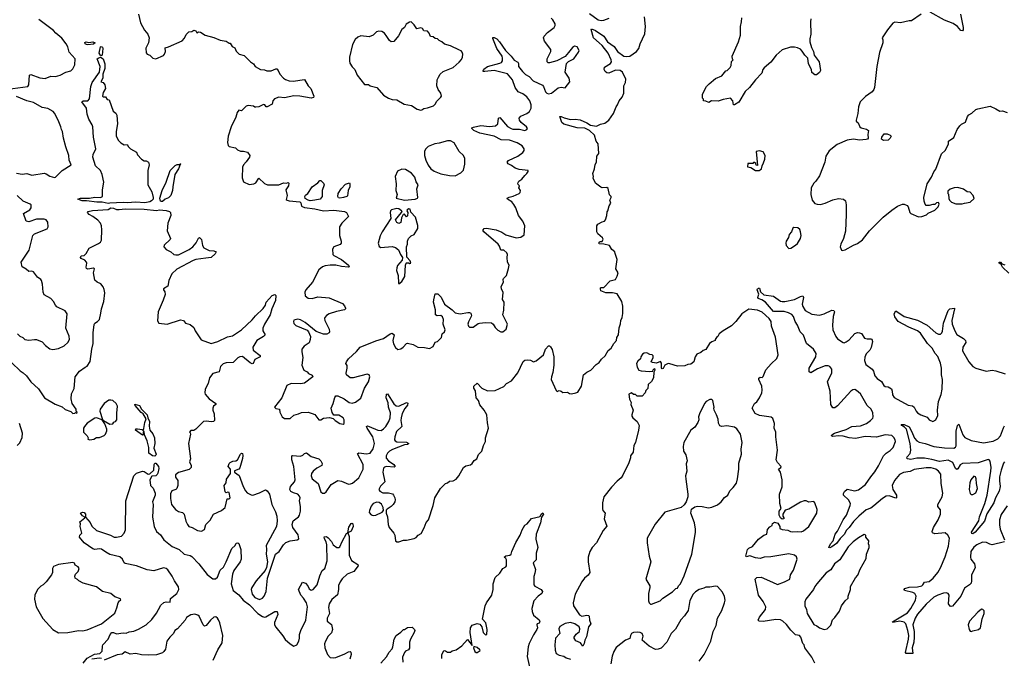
# Model space of a CAD drawing. Extents: x 1468344 to 1613994, y 525695 to 643861.
# Tile 149 of 256: x 1544589 to 1554914, y 544585 to 551276. Entities that reach past the tile are written whole.
import ezdxf

# ---------------------------------------------------------------- set-up
doc = ezdxf.new("R2010")
doc.units = 0

msp = doc.modelspace()

# ---------------------------------------------------------------- linework, layer by layer
at = {"layer": '0CON10XD'}
for points in [[(1554454, 551335), (1554483, 551195), (1554481, 551169), (1554475, 551159), (1554456, 551165), (1554424, 551204), (1554378, 551238), (1554285, 551273), (1554137, 551357)], [(1544463, 550547), (1544675, 550578), (1544686, 550595), (1544692, 550695), (1544705, 550702), (1544799, 550669), (1544855, 550661), (1544916, 550686), (1544965, 550682), (1545014, 550696), (1545073, 550727), (1545125, 550741), (1545145, 550763), (1545168, 550805), (1545172, 550865), (1545108, 550938), (1545093, 550993), (1545077, 551025), (1545032, 551082), (1544966, 551135), (1544942, 551165), (1544788, 551278)], [(1545834, 551334), (1545856, 551245), (1545896, 551166), (1545934, 551124), (1545946, 551086), (1545938, 551035), (1545912, 550978), (1545915, 550930), (1545926, 550916), (1545952, 550905), (1545985, 550873), (1546015, 550867), (1546095, 550902), (1546106, 550914), (1546117, 550945), (1546115, 550980), (1546148, 550992), (1546292, 551055), (1546318, 551082), (1546335, 551120), (1546362, 551148), (1546395, 551152), (1546415, 551168), (1546435, 551160), (1546445, 551140), (1546465, 551148), (1546485, 551147), (1546534, 551114), (1546625, 551090), (1546691, 551061), (1546755, 551050), (1546785, 551030), (1546795, 551030), (1546817, 550997), (1546845, 550980), (1546857, 550947), (1546890, 550915), (1546942, 550902), (1547008, 550835), (1547040, 550815), (1547058, 550785), (1547115, 550753), (1547155, 550751), (1547182, 550742), (1547225, 550742), (1547275, 550761), (1547285, 550760), (1547299, 550745), (1547316, 550706), (1547355, 550663), (1547375, 550649), (1547415, 550636), (1547455, 550632), (1547575, 550650), (1547615, 550582), (1547640, 550555), (1547673, 550475), (1547668, 550462), (1547645, 550456), (1547526, 550476), (1547465, 550477), (1547365, 550458), (1547305, 550464), (1547261, 550449), (1547243, 550425), (1547235, 550392), (1547185, 550364), (1547174, 550364), (1547158, 550385), (1547145, 550389), (1547095, 550363), (1547065, 550360), (1547055, 550360), (1547042, 550372), (1546985, 550379), (1546965, 550372), (1546915, 550323), (1546885, 550329), (1546868, 550305), (1546854, 550255), (1546807, 550155), (1546774, 550055), (1546769, 549989), (1546775, 549960), (1546785, 549948), (1546850, 549935), (1546873, 549913), (1546905, 549900), (1546935, 549900), (1546979, 549889), (1547002, 549855), (1546998, 549835), (1546964, 549786), (1546934, 549756), (1546925, 549730), (1546922, 549618), (1546936, 549576), (1546995, 549551), (1547045, 549557), (1547064, 549566), (1547095, 549617), (1547155, 549559), (1547187, 549547), (1547220, 549545), (1547305, 549547), (1547355, 549566), (1547387, 549563), (1547405, 549570), (1547410, 549565), (1547406, 549535), (1547379, 549495), (1547392, 549435), (1547384, 549394), (1547395, 549384), (1547415, 549380), (1547527, 549367), (1547537, 549357), (1547544, 549324), (1547575, 549307), (1547685, 549293), (1547775, 549275), (1547882, 549282), (1547996, 549266), (1548014, 549255), (1548036, 549214), (1547967, 549145), (1547944, 549105), (1547942, 549015), (1547960, 548955), (1547960, 548935), (1547948, 548922), (1547883, 548897), (1547868, 548872), (1547874, 548815), (1547884, 548805), (1547965, 548765), (1548036, 548705), (1548042, 548688), (1548038, 548682), (1547965, 548691), (1547905, 548704), (1547845, 548705), (1547791, 548699), (1547763, 548687), (1547726, 548654), (1547659, 548525), (1547589, 548445), (1547578, 548422), (1547582, 548382), (1547615, 548359), (1547655, 548356), (1547715, 548371), (1547835, 548361), (1547974, 548304), (1547995, 548278), (1548004, 548255), (1548004, 548245), (1547995, 548236), (1547910, 548220), (1547835, 548196), (1547805, 548177), (1547787, 548155), (1547784, 548145), (1547790, 548125), (1547834, 548034), (1547838, 548005), (1547833, 547995), (1547808, 547982), (1547775, 547981), (1547698, 548008), (1547583, 548105), (1547533, 548133), (1547505, 548140), (1547465, 548127), (1547460, 548115), (1547464, 548094), (1547485, 548072), (1547603, 548023), (1547617, 548007), (1547637, 547955), (1547636, 547925), (1547625, 547890), (1547573, 547857), (1547549, 547825), (1547546, 547795), (1547558, 547735), (1547548, 547655), (1547570, 547605), (1547603, 547585), (1547618, 547568), (1547655, 547550), (1547662, 547535), (1547575, 547469), (1547535, 547461), (1547435, 547463), (1547390, 547445), (1547337, 547313), (1547262, 547215), (1547273, 547203), (1547312, 547195), (1547318, 547165), (1547342, 547115), (1547366, 547096), (1547425, 547097), (1547465, 547131), (1547512, 547145), (1547545, 547162), (1547614, 547164), (1547655, 547151), (1547685, 547139), (1547725, 547083), (1547745, 547084), (1547775, 547100), (1547839, 547109), (1547875, 547098), (1547897, 547075), (1547945, 547046), (1547982, 547038), (1547992, 547045), (1547991, 547085), (1547979, 547105), (1547935, 547133), (1547883, 547133), (1547865, 547160), (1547854, 547205), (1547876, 547254), (1547892, 547318), (1547905, 547334), (1547925, 547336), (1547992, 547302), (1548045, 547265), (1548075, 547259), (1548110, 547270), (1548165, 547311), (1548206, 547415), (1548248, 547482), (1548262, 547535), (1548254, 547555), (1548233, 547563), (1548084, 547524), (1548053, 547523), (1548016, 547556), (1548012, 547572), (1548024, 547625), (1548022, 547652), (1548010, 547675), (1548015, 547690), (1548035, 547724), (1548121, 547799), (1548160, 547845), (1548325, 547913), (1548404, 547936), (1548475, 547984), (1548495, 547991), (1548516, 547975), (1548502, 547915), (1548509, 547879), (1548531, 547841), (1548555, 547821), (1548585, 547828), (1548610, 547845), (1548645, 547884), (1548655, 547886), (1548715, 547872), (1548765, 547844), (1548835, 547843), (1548885, 547832), (1548925, 547852), (1548945, 547898), (1548970, 547905), (1549012, 547945), (1549020, 547985), (1549044, 548006), (1549049, 548025), (1549031, 548085), (1549032, 548135), (1549022, 548162), (1549005, 548176), (1548965, 548173), (1548950, 548185), (1548949, 548235), (1548928, 548315), (1548931, 548341), (1548944, 548405), (1548972, 548405), (1549009, 548369), (1549043, 548295), (1549125, 548237), (1549155, 548206), (1549206, 548194), (1549288, 548208), (1549305, 548208), (1549320, 548200), (1549326, 548175), (1549295, 548110), (1549289, 548085), (1549294, 548065), (1549305, 548054), (1549345, 548053), (1549395, 548094), (1549412, 548098), (1549475, 548102), (1549535, 548099), (1549555, 548087), (1549575, 548050), (1549603, 548023), (1549634, 548004), (1549655, 548006), (1549691, 548035), (1549704, 548085), (1549656, 548184), (1549667, 548233), (1549669, 548315), (1549653, 548345), (1549658, 548418), (1549640, 548455), (1549638, 548482), (1549663, 548525), (1549658, 548555), (1549661, 548565), (1549694, 548596), (1549715, 548670)], [(1548795, 550330), (1548805, 550333), (1548825, 550347), (1548865, 550352), (1548928, 550375), (1548949, 550395), (1548960, 550420), (1549006, 550465), (1549011, 550475), (1549006, 550505), (1548976, 550545), (1548964, 550585), (1548967, 550645), (1548979, 550675), (1548999, 550705), (1549028, 550732), (1549133, 550777), (1549197, 550833), (1549220, 550860), (1549231, 550885), (1549234, 550914), (1549229, 550935), (1549219, 550949), (1549199, 550959), (1549105, 551001), (1549045, 551019), (1549015, 551043), (1548987, 551057), (1548970, 551075), (1548945, 551080), (1548925, 551097), (1548895, 551100), (1548882, 551135), (1548865, 551158), (1548825, 551160), (1548813, 551183), (1548795, 551191), (1548752, 551182), (1548724, 551224), (1548693, 551253), (1548675, 551250), (1548640, 551230), (1548623, 551195), (1548595, 551173), (1548562, 551108), (1548511, 551049), (1548485, 551046), (1548465, 551057), (1548440, 551100), (1548414, 551134), (1548385, 551153), (1548355, 551156), (1548332, 551148), (1548294, 551116), (1548255, 551096), (1548165, 551107), (1548135, 551092), (1548105, 551068), (1548079, 551015), (1548048, 550885), (1548046, 550845), (1548052, 550822), (1548074, 550784), (1548103, 550753), (1548127, 550695), (1548205, 550597), (1548245, 550598), (1548265, 550582), (1548335, 550567), (1548404, 550484), (1548455, 550456), (1548495, 550442), (1548545, 550438), (1548622, 550392), (1548696, 550376), (1548755, 550338), (1548795, 550330)], [(1548452, 545988), (1548464, 545954), (1548511, 545895), (1548521, 545875), (1548530, 545815), (1548545, 545806), (1548565, 545806), (1548615, 545824), (1548646, 545824), (1548725, 545839), (1548745, 545850), (1548767, 545875), (1548799, 545891), (1548830, 545950), (1548851, 546009), (1548874, 546036), (1548924, 546186), (1548943, 546267), (1549002, 546365), (1549054, 546416), (1549076, 546424), (1549095, 546440), (1549135, 546443), (1549165, 546460), (1549194, 546495), (1549242, 546585), (1549268, 546602), (1549315, 546613), (1549333, 546627), (1549355, 546658), (1549383, 546675), (1549400, 546720), (1549436, 546754), (1549451, 546815), (1549474, 546855), (1549474, 546895), (1549504, 546995), (1549493, 547053), (1549487, 547135), (1549461, 547185), (1549415, 547240), (1549400, 547285), (1549376, 547315), (1549369, 547389), (1549352, 547415), (1549350, 547435), (1549385, 547468), (1549436, 547415), (1549495, 547386), (1549575, 547392), (1549666, 547434), (1549692, 547465), (1549745, 547492), (1549812, 547575), (1549868, 547695), (1549885, 547707), (1549915, 547712), (1549945, 547710), (1549975, 547693), (1550005, 547702), (1550082, 547765), (1550103, 547825), (1550135, 547860), (1550145, 547860), (1550155, 547850), (1550171, 547821), (1550191, 547745), (1550190, 547655), (1550179, 547581), (1550164, 547535), (1550163, 547505), (1550215, 547390), (1550225, 547382), (1550245, 547390), (1550268, 547385), (1550285, 547370), (1550333, 547373), (1550355, 547360), (1550375, 547357), (1550420, 547365), (1550440, 547375), (1550479, 547435), (1550500, 547555), (1550536, 547584), (1550578, 547605), (1550635, 547662), (1550666, 547684), (1550691, 547719), (1550728, 547755), (1550761, 547809), (1550790, 547835), (1550820, 547885), (1550848, 547915), (1550852, 547945), (1550867, 547975), (1550874, 548046), (1550889, 548091), (1550893, 548125), (1550907, 548155), (1550913, 548197), (1550914, 548274), (1550904, 548324), (1550855, 548403), (1550804, 548414), (1550735, 548414), (1550684, 548434), (1550678, 548455), (1550678, 548465), (1550685, 548469), (1550715, 548470), (1550779, 548541), (1550835, 548554), (1550855, 548588), (1550864, 548625), (1550840, 548665), (1550854, 548764), (1550832, 548828), (1550828, 548845), (1550797, 548867), (1550775, 548910), (1550715, 548926), (1550665, 548928), (1550660, 548935), (1550664, 548946), (1550675, 548953), (1550696, 548954), (1550706, 548976), (1550700, 548990), (1550652, 549032), (1550640, 549055), (1550642, 549115), (1550650, 549135), (1550695, 549160), (1550720, 549165), (1550732, 549178), (1550746, 549224), (1550748, 549262), (1550757, 549273), (1550770, 549325), (1550788, 549355), (1550778, 549385), (1550790, 549415), (1550790, 549425), (1550773, 549443), (1550758, 549508), (1550745, 549518), (1550696, 549516), (1550682, 549522), (1550628, 549565), (1550603, 549615), (1550606, 549635), (1550599, 549665), (1550617, 549713), (1550622, 549758), (1550636, 549784), (1550642, 549845), (1550660, 549875), (1550656, 549975), (1550635, 550005), (1550615, 550065), (1550565, 550116), (1550515, 550139), (1550435, 550144), (1550295, 550183), (1550275, 550200), (1550253, 550263), (1550267, 550263), (1550299, 550249), (1550365, 550232), (1550415, 550233), (1550467, 550227), (1550535, 550195), (1550575, 550170), (1550638, 550162), (1550679, 550181), (1550725, 550192), (1550766, 550224), (1550814, 550295), (1550842, 550365), (1550858, 550385), (1550874, 550426), (1550908, 550465), (1550923, 550505), (1550924, 550585), (1550943, 550617), (1550944, 550655), (1550909, 550725), (1550885, 550745), (1550835, 550747), (1550765, 550717), (1550745, 550721), (1550729, 550735), (1550719, 550755), (1550721, 550779), (1550783, 550817), (1550793, 550835), (1550792, 550855), (1550761, 550925), (1550696, 551005), (1550664, 551034), (1550607, 551085), (1550581, 551175), (1550585, 551182), (1550625, 551164), (1550714, 551105), (1550754, 551044), (1550821, 550995), (1550858, 550945), (1550924, 550895), (1550955, 550890), (1550987, 550893), (1551058, 550942), (1551080, 550975), (1551094, 551025), (1551143, 551127), (1551152, 551205), (1551140, 551305)], [(1549715, 548670), (1549720, 548705), (1549703, 548735), (1549699, 548785), (1549704, 548815), (1549696, 548835), (1549665, 548860), (1549635, 548863), (1549620, 548905), (1549605, 548924), (1549456, 549055), (1549449, 549065), (1549450, 549075), (1549461, 549089), (1549485, 549091), (1549584, 549074), (1549645, 549049), (1549685, 549022), (1549795, 548989), (1549845, 548996), (1549878, 549022), (1549884, 549115), (1549864, 549165), (1549819, 549225), (1549792, 549305), (1549771, 549341), (1549749, 549369), (1549704, 549395), (1549702, 549405), (1549723, 549417), (1549765, 549426), (1549827, 549455), (1549837, 549465), (1549842, 549485), (1549824, 549514), (1549830, 549535), (1549815, 549550), (1549812, 549565), (1549822, 549585), (1549856, 549604), (1549886, 549644), (1549907, 549665), (1549920, 549685), (1549920, 549695), (1549825, 549706), (1549785, 549719), (1549745, 549749), (1549711, 549765), (1549702, 549785), (1549715, 549802), (1549814, 549846), (1549864, 549885), (1549878, 549905), (1549880, 549925), (1549859, 549955), (1549807, 549985), (1549725, 550015), (1549638, 550018), (1549565, 550055), (1549415, 550086), (1549352, 550115), (1549329, 550135), (1549330, 550145), (1549348, 550152), (1549425, 550169), (1549515, 550156), (1549577, 550165), (1549601, 550185), (1549611, 550245), (1549625, 550250), (1549705, 550157), (1549742, 550135), (1549761, 550131), (1549829, 550129), (1549885, 550116), (1549908, 550125), (1549913, 550135), (1549904, 550154), (1549849, 550199), (1549829, 550225), (1549828, 550245), (1549844, 550266), (1549905, 550292), (1549935, 550315), (1549952, 550348), (1549952, 550385), (1549937, 550425), (1549905, 550469), (1549865, 550500), (1549815, 550519), (1549785, 550565), (1549755, 550645), (1549705, 550710), (1549565, 550743), (1549465, 550732), (1549450, 550735), (1549448, 550745), (1549455, 550758), (1549494, 550785), (1549625, 550820), (1549641, 550829), (1549650, 550845), (1549653, 550875), (1549647, 550895), (1549593, 550975), (1549549, 551079), (1549551, 551089), (1549565, 551090), (1549591, 551075), (1549620, 551045), (1549683, 550953), (1549744, 550894), (1549775, 550853), (1549812, 550832), (1549819, 550819), (1549820, 550785), (1549862, 550732), (1549894, 550704), (1549932, 550682), (1549974, 550635), (1550070, 550590), (1550082, 550575), (1550102, 550522), (1550115, 550508), (1550135, 550499), (1550166, 550505), (1550235, 550564), (1550265, 550568), (1550308, 550562), (1550358, 550625), (1550352, 550665), (1550308, 550725), (1550324, 550816), (1550342, 550838), (1550400, 550865), (1550449, 550935), (1550454, 550955), (1550435, 550991), (1550405, 550998), (1550385, 550986), (1550345, 550932), (1550310, 550890), (1550221, 550845), (1550145, 550824), (1550132, 550825), (1550121, 550835), (1550120, 550865), (1550159, 550945), (1550160, 550965), (1550091, 551051), (1550081, 551085), (1550089, 551105), (1550125, 551142), (1550195, 551196), (1550204, 551215), (1550204, 551234), (1550180, 551275), (1550162, 551292)], [(1550565, 551341), (1550655, 551276), (1550685, 551269), (1550715, 551272), (1550769, 551291)], [(1552885, 551286), (1552880, 551255), (1552884, 551126), (1552875, 551075), (1552876, 551046), (1552891, 550985), (1552912, 550945), (1552920, 550905), (1552973, 550835), (1552986, 550745), (1552975, 550722), (1552945, 550698), (1552928, 550698), (1552895, 550722), (1552892, 550755), (1552860, 550815), (1552852, 550875), (1552822, 550905), (1552795, 550948), (1552775, 550968), (1552745, 550982), (1552715, 550990), (1552671, 550989), (1552585, 550961), (1552522, 550905), (1552467, 550833), (1552395, 550772), (1552383, 550755), (1552371, 550715), (1552306, 550645), (1552243, 550567), (1552196, 550524), (1552128, 550412), (1552085, 550383), (1552073, 550385), (1552066, 550425), (1552043, 550453), (1551965, 550440), (1551912, 550422), (1551843, 550427), (1551815, 550409), (1551785, 550423), (1551760, 550425), (1551760, 550445), (1551750, 550455), (1551748, 550495), (1551791, 550575), (1551818, 550605), (1551885, 550659), (1551950, 550690), (1551995, 550740), (1552008, 550745), (1552038, 550775), (1552048, 550795), (1552053, 550837), (1552070, 550855), (1552063, 550863), (1552060, 550895), (1552125, 551043), (1552147, 551115), (1552146, 551205), (1552159, 551255), (1552160, 551295)], [(1554041, 551335), (1553940, 551265), (1553915, 551266), (1553825, 551244), (1553765, 551251), (1553745, 551241), (1553688, 551172), (1553633, 551085), (1553640, 551065), (1553638, 551035), (1553606, 550934), (1553576, 550785), (1553552, 550565), (1553546, 550545), (1553528, 550522), (1553457, 550473), (1553402, 550415), (1553384, 550365), (1553378, 550295), (1553359, 550225), (1553360, 550215), (1553380, 550195), (1553397, 550155), (1553413, 550143), (1553468, 550128), (1553491, 550115), (1553483, 550075), (1553486, 550034), (1553480, 550025), (1553465, 550020), (1553395, 550015), (1553333, 550023), (1553265, 550013), (1553161, 549969), (1553076, 549904), (1553041, 549845), (1553030, 549785), (1552975, 549642), (1552937, 549583), (1552915, 549563), (1552888, 549515), (1552883, 549445), (1552897, 549387), (1552925, 549352), (1552952, 549342), (1552985, 549341), (1553035, 549353), (1553115, 549388), (1553175, 549403), (1553226, 549396), (1553248, 549378), (1553256, 549335), (1553256, 549235), (1553248, 549062), (1553227, 548983), (1553199, 548925), (1553194, 548895), (1553205, 548860), (1553215, 548857)], [(1545305, 551014), (1545291, 551015), (1545276, 551025), (1545273, 551037), (1545285, 551044), (1545315, 551037), (1545355, 551043), (1545380, 551035), (1545361, 551019), (1545305, 551014)], [(1545439, 550899), (1545421, 550925), (1545435, 550992), (1545444, 550996), (1545457, 550987), (1545460, 550975), (1545455, 550904), (1545439, 550899)], [(1545515, 549350), (1545455, 549365), (1545396, 549366), (1545291, 549379), (1545245, 549377), (1545197, 549395), (1545225, 549407), (1545322, 549408), (1545375, 549416), (1545435, 549413), (1545458, 549425), (1545458, 549495), (1545470, 549575), (1545454, 549655), (1545436, 549695), (1545382, 549745), (1545355, 549835), (1545358, 549865), (1545387, 549925), (1545362, 550045), (1545356, 550155), (1545350, 550175), (1545315, 550235), (1545298, 550285), (1545289, 550349), (1545240, 550415), (1545253, 550427), (1545305, 550428), (1545321, 550449), (1545333, 550577), (1545350, 550620), (1545424, 550725), (1545431, 550785), (1545402, 550865), (1545410, 550875), (1545435, 550883), (1545465, 550868), (1545481, 550815), (1545480, 550765), (1545461, 550705), (1545461, 550665), (1545440, 550625), (1545465, 550620), (1545480, 550595), (1545490, 550555), (1545463, 550515), (1545458, 550475), (1545465, 550468), (1545487, 550467), (1545505, 550440), (1545526, 550436), (1545569, 550319), (1545596, 550296), (1545606, 550276), (1545614, 550186), (1545601, 550105), (1545601, 550055), (1545625, 550012), (1545650, 549985), (1545685, 549967), (1545715, 549968), (1545728, 549945), (1545752, 549922), (1545815, 549890), (1545825, 549860), (1545866, 549816), (1545895, 549798), (1545915, 549797), (1545938, 549785), (1545947, 549755), (1545931, 549695), (1545932, 549582), (1545934, 549545), (1545973, 549473), (1545988, 549415), (1545988, 549395), (1545972, 549378), (1545952, 549368), (1545901, 549359), (1545805, 549366), (1545715, 549356), (1545675, 549362), (1545535, 549354), (1545515, 549350)], [(1544555, 549668), (1544615, 549657), (1544665, 549666), (1544715, 549649), (1544845, 549668), (1544865, 549662), (1544905, 549638), (1544955, 549624), (1544965, 549627), (1545035, 549697), (1545127, 549755), (1545106, 549805), (1545103, 549853), (1545073, 549943), (1545049, 550035), (1545039, 550105), (1545026, 550125), (1545020, 550155), (1544991, 550225), (1544955, 550298), (1544940, 550315), (1544885, 550346), (1544826, 550356), (1544735, 550408), (1544665, 550425), (1544555, 550471)], [(1553215, 548857), (1553245, 548864), (1553332, 548915), (1553375, 548931), (1553425, 548969), (1553501, 549065), (1553643, 549207), (1553735, 549282), (1553795, 549323), (1553845, 549342), (1553865, 549342), (1553895, 549330), (1553907, 549317), (1553923, 549255), (1553934, 549244), (1554015, 549212), (1554047, 549213), (1554097, 549233), (1554115, 549250), (1554185, 549280), (1554220, 549315), (1554230, 549345), (1554225, 549360), (1554203, 549357), (1554185, 549340), (1554165, 549340), (1554125, 549328), (1554095, 549330), (1554083, 549343), (1554072, 549375), (1554068, 549415), (1554104, 549556), (1554150, 549625), (1554176, 549684), (1554195, 549710), (1554255, 549870), (1554293, 549907), (1554323, 549957), (1554330, 549975), (1554330, 550005), (1554385, 550042), (1554420, 550125), (1554448, 550165), (1554465, 550182), (1554507, 550203), (1554529, 550261), (1554542, 550278), (1554574, 550296), (1554614, 550335), (1554635, 550344), (1554765, 550369), (1554825, 550343), (1554865, 550318), (1554895, 550320), (1554945, 550304)], [(1549155, 549642), (1549215, 549672), (1549241, 549699), (1549257, 549763), (1549257, 549823), (1549244, 549854), (1549197, 549897), (1549145, 549986), (1549105, 550006), (1549075, 550006), (1548988, 549982), (1548943, 549977), (1548871, 549949), (1548848, 549925), (1548835, 549900), (1548833, 549855), (1548846, 549806), (1548873, 549753), (1548901, 549715), (1548935, 549689), (1549005, 549661), (1549095, 549644), (1549155, 549642)], [(1553645, 550010), (1553627, 550025), (1553629, 550045), (1553655, 550080), (1553685, 550081), (1553717, 550067), (1553726, 550056), (1553717, 550035), (1553695, 550014), (1553645, 550010)], [(1552345, 549697), (1552355, 549702), (1552366, 549715), (1552373, 549745), (1552390, 549775), (1552404, 549816), (1552406, 549854), (1552385, 549891), (1552345, 549903), (1552313, 549895), (1552325, 549750), (1552312, 549752), (1552308, 549768), (1552295, 549780), (1552285, 549780), (1552275, 549770), (1552225, 549770), (1552222, 549735), (1552257, 549727), (1552305, 549698), (1552345, 549697)], [(1546075, 549370), (1546065, 549375), (1546059, 549405), (1546083, 549487), (1546124, 549575), (1546167, 549695), (1546220, 549750), (1546241, 549759), (1546270, 549760), (1546275, 549770), (1546280, 549765), (1546270, 549760), (1546254, 549715), (1546214, 549655), (1546193, 549525), (1546192, 549485), (1546173, 549435), (1546150, 549410), (1546115, 549397), (1546085, 549373), (1546075, 549370)], [(1548625, 549387), (1548735, 549395), (1548759, 549405), (1548762, 549415), (1548754, 549505), (1548766, 549545), (1548745, 549578), (1548733, 549625), (1548697, 549667), (1548635, 549707), (1548595, 549709), (1548552, 549688), (1548527, 549633), (1548537, 549555), (1548534, 549485), (1548547, 549445), (1548538, 549405), (1548625, 549387)], [(1547635, 549380), (1547612, 549385), (1547582, 549402), (1547580, 549425), (1547585, 549437), (1547610, 549455), (1547656, 549524), (1547714, 549566), (1547735, 549590), (1547745, 549590), (1547775, 549562), (1547780, 549545), (1547761, 549485), (1547759, 549425), (1547738, 549395), (1547685, 549385), (1547635, 549380)], [(1547945, 549407), (1547931, 549411), (1547924, 549425), (1547928, 549455), (1547959, 549505), (1548005, 549554), (1548047, 549567), (1548052, 549555), (1548049, 549525), (1548034, 549485), (1548025, 549432), (1548020, 549425), (1547985, 549413), (1547945, 549407)], [(1554473, 549347), (1554495, 549353), (1554556, 549364), (1554598, 549402), (1554588, 549435), (1554555, 549469), (1554525, 549474), (1554485, 549499), (1554425, 549517), (1554387, 549513), (1554345, 549500), (1554322, 549478), (1554320, 549455), (1554327, 549447), (1554333, 549403), (1554340, 549385), (1554360, 549365), (1554405, 549348), (1554473, 549347)], [(1544566, 547986), (1544589, 547959), (1544620, 547945), (1544644, 547924), (1544685, 547917), (1544745, 547926), (1544765, 547924), (1544825, 547900), (1544861, 547861), (1544905, 547829), (1544935, 547822), (1544995, 547832), (1545055, 547860), (1545094, 547895), (1545111, 547925), (1545109, 547959), (1545074, 548045), (1545088, 548195), (1545065, 548226), (1544979, 548269), (1544964, 548284), (1544944, 548325), (1544916, 548356), (1544847, 548395), (1544835, 548420), (1544828, 548505), (1544818, 548545), (1544812, 548555), (1544775, 548578), (1544732, 548635), (1544715, 548641), (1544685, 548637), (1544655, 548663), (1544616, 548686), (1544604, 548735), (1544688, 548862), (1544726, 549015), (1544745, 549034), (1544876, 549085), (1544886, 549105), (1544883, 549155), (1544865, 549180), (1544845, 549186), (1544765, 549186), (1544685, 549159), (1544658, 549165), (1544629, 549245), (1544696, 549285), (1544709, 549305), (1544710, 549335), (1544699, 549345), (1544625, 549375), (1544562, 549435)], [(1544505, 547681), (1544595, 547596), (1544625, 547577), (1544659, 547545), (1544705, 547483), (1544785, 547408), (1544848, 547315), (1544959, 547249), (1545035, 547218), (1545065, 547192), (1545125, 547170), (1545145, 547150), (1545168, 547152), (1545175, 547160), (1545188, 547152), (1545190, 547165), (1545180, 547175), (1545180, 547195), (1545140, 547255), (1545128, 547305), (1545133, 547355), (1545159, 547411), (1545170, 547535), (1545216, 547594), (1545275, 547636), (1545298, 547645), (1545328, 547695), (1545344, 547825), (1545358, 547885), (1545360, 547995), (1545369, 548081), (1545376, 548095), (1545406, 548114), (1545424, 548135), (1545441, 548201), (1545447, 548245), (1545471, 548325), (1545480, 548415), (1545475, 548450), (1545465, 548476), (1545438, 548508), (1545400, 548525), (1545378, 548548), (1545362, 548625), (1545372, 548665), (1545363, 548673), (1545305, 548664), (1545290, 548670), (1545286, 548685), (1545294, 548724), (1545290, 548735), (1545271, 548755), (1545234, 548774), (1545227, 548785), (1545235, 548802), (1545264, 548806), (1545285, 548827), (1545316, 548884), (1545415, 548930), (1545435, 548946), (1545447, 548965), (1545450, 549075), (1545445, 549115), (1545435, 549144), (1545409, 549175), (1545355, 549215), (1545318, 549235), (1545299, 549255), (1545307, 549265), (1545353, 549277), (1545515, 549287), (1545546, 549304), (1545571, 549301), (1545605, 549286), (1545632, 549288), (1545695, 549293), (1545895, 549290), (1546025, 549277), (1546055, 549285), (1546125, 549278), (1546158, 549268), (1546171, 549255), (1546172, 549225), (1546141, 549145), (1546135, 549065), (1546170, 548985), (1546165, 548974), (1546104, 548915), (1546100, 548895), (1546125, 548868), (1546175, 548844), (1546205, 548817), (1546225, 548811), (1546255, 548814), (1546365, 548868), (1546403, 548897), (1546440, 548940), (1546463, 548987), (1546475, 548993), (1546495, 548972), (1546505, 548910), (1546520, 548885), (1546575, 548859), (1546625, 548856), (1546648, 548845), (1546638, 548822), (1546595, 548786), (1546542, 548778), (1546435, 548762), (1546407, 548753), (1546235, 548662), (1546185, 548615), (1546153, 548545), (1546142, 548485), (1546097, 548455), (1546096, 548445), (1546111, 548425), (1546113, 548397), (1546094, 548336), (1546040, 548215), (1546035, 548120), (1546048, 548098), (1546135, 548087), (1546275, 548130), (1546306, 548126), (1546328, 548098), (1546375, 548082), (1546415, 548052), (1546430, 548015), (1546493, 547923), (1546595, 547885), (1546665, 547904), (1546767, 547953), (1546819, 547965), (1546915, 548025), (1547028, 548132), (1547061, 548175), (1547141, 548249), (1547165, 548285), (1547173, 548315), (1547236, 548385), (1547265, 548396), (1547274, 548385), (1547272, 548335), (1547234, 548246), (1547217, 548185), (1547155, 548085), (1547137, 548045), (1547137, 548017), (1547163, 547975), (1547144, 547955), (1547076, 547915), (1547034, 547845), (1547038, 547815), (1547109, 547759), (1547111, 547745), (1547056, 547715), (1547036, 547675), (1547025, 547670), (1547005, 547680), (1546925, 547748), (1546897, 547745), (1546877, 547733), (1546827, 547683), (1546755, 547681), (1546721, 547669), (1546696, 547644), (1546680, 547585), (1546615, 547568), (1546579, 547525), (1546566, 547464), (1546534, 547405), (1546530, 547365), (1546535, 547351), (1546576, 547305), (1546644, 547255), (1546646, 547244), (1546622, 547225), (1546614, 547205), (1546614, 547184), (1546627, 547145), (1546631, 547075), (1546622, 547065), (1546599, 547061), (1546545, 547070), (1546515, 547066), (1546435, 546986), (1546415, 546973), (1546385, 546970), (1546370, 546955), (1546378, 546948), (1546380, 546935), (1546360, 546835), (1546381, 546675), (1546370, 546645), (1546388, 546605), (1546388, 546585), (1546367, 546563), (1546255, 546532), (1546224, 546506), (1546222, 546482), (1546246, 546446), (1546246, 546394), (1546235, 546363), (1546226, 546354), (1546185, 546341), (1546171, 546309), (1546169, 546259), (1546182, 546195), (1546223, 546143), (1546254, 546124), (1546295, 546111), (1546314, 546095), (1546332, 546022), (1546347, 545987), (1546364, 545965), (1546396, 545956), (1546455, 545924), (1546495, 545918), (1546528, 545935), (1546542, 545985), (1546585, 546032), (1546620, 546095), (1546705, 546134), (1546745, 546164), (1546764, 546256), (1546785, 546257), (1546797, 546265), (1546785, 546322), (1546773, 546327), (1546755, 546320), (1546745, 546328), (1546734, 546395), (1546754, 546425), (1546759, 546461), (1546798, 546522), (1546800, 546565), (1546776, 546595), (1546784, 546625), (1546795, 546636), (1546825, 546649), (1546855, 546654), (1546874, 546666), (1546905, 546722), (1546915, 546734), (1546925, 546730), (1546929, 546709), (1546925, 546678), (1546898, 546582), (1546885, 546567), (1546841, 546549), (1546842, 546535), (1546891, 546501), (1546932, 546385), (1546955, 546340), (1546975, 546317), (1547015, 546297), (1547035, 546293), (1547105, 546318), (1547165, 546350), (1547185, 546340), (1547208, 546305), (1547232, 546195), (1547271, 546121), (1547285, 546075), (1547288, 546025), (1547280, 545965), (1547172, 545768), (1547178, 545725), (1547172, 545675), (1547189, 545595), (1547178, 545535), (1547164, 545506), (1547070, 545395), (1547022, 545328), (1547016, 545305), (1547025, 545256), (1547055, 545222), (1547105, 545201), (1547135, 545214), (1547152, 545235), (1547173, 545285), (1547189, 545425), (1547272, 545675), (1547309, 545705), (1547356, 545774), (1547381, 545799), (1547425, 545816), (1547500, 545825), (1547517, 545835), (1547509, 545879), (1547454, 545955), (1547447, 545985), (1547458, 546025), (1547514, 546066), (1547523, 546085), (1547532, 546125), (1547533, 546175), (1547523, 546235), (1547531, 546265), (1547524, 546285), (1547505, 546304), (1547460, 546320), (1547432, 546332), (1547421, 546355), (1547429, 546385), (1547469, 546435), (1547476, 546455), (1547462, 546595), (1547444, 546665), (1547444, 546706), (1547450, 546710), (1547535, 546702), (1547557, 546713), (1547575, 546732), (1547595, 546736), (1547645, 546700), (1547725, 546674), (1547745, 546654), (1547761, 546625), (1547758, 546605), (1547704, 546576), (1547665, 546545), (1547648, 546522), (1547644, 546495), (1547657, 546465), (1547717, 546417), (1547745, 546330), (1547765, 546316), (1547785, 546316), (1547801, 546329), (1547854, 546406), (1547925, 546446), (1547965, 546441), (1548035, 546411), (1548058, 546412), (1548079, 546421), (1548145, 546476), (1548190, 546565), (1548192, 546615), (1548132, 546728), (1548145, 546739), (1548225, 546727), (1548265, 546735), (1548295, 546779), (1548311, 546835), (1548292, 546905), (1548231, 546995), (1548227, 547015), (1548235, 547019), (1548255, 547015), (1548345, 546975), (1548378, 546972), (1548405, 546988), (1548428, 547015), (1548460, 547065), (1548475, 547105), (1548477, 547157), (1548457, 547215), (1548451, 547261), (1548431, 547315), (1548435, 547352), (1548445, 547357), (1548511, 547251), (1548535, 547230), (1548565, 547226), (1548645, 547264), (1548659, 547259), (1548655, 547237), (1548628, 547202), (1548600, 547150), (1548590, 547105), (1548586, 547075), (1548595, 547015), (1548540, 546960), (1548522, 546905), (1548519, 546875), (1548525, 546863), (1548545, 546852), (1548645, 546848), (1548670, 546835), (1548657, 546825), (1548625, 546820), (1548497, 546773), (1548466, 546755), (1548445, 546733), (1548431, 546705), (1548433, 546683), (1548456, 546655), (1548511, 546615), (1548526, 546595), (1548515, 546589), (1548436, 546594), (1548415, 546587), (1548405, 546577), (1548395, 546535), (1548416, 546435), (1548373, 546387), (1548356, 546355), (1548364, 546335), (1548395, 546317), (1548457, 546317), (1548497, 546307), (1548510, 546295), (1548522, 546265), (1548526, 546245), (1548521, 546225), (1548505, 546196), (1548485, 546174), (1548442, 546148), (1548433, 546137), (1548433, 546105), (1548447, 546067), (1548452, 545988)], [(1548565, 548510), (1548595, 548532), (1548628, 548585), (1548633, 548705), (1548640, 548725), (1548645, 548730), (1548665, 548730), (1548675, 548720), (1548690, 548725), (1548685, 548748), (1548648, 548788), (1548644, 548895), (1548656, 548925), (1548656, 548955), (1548666, 548984), (1548695, 549010), (1548725, 549027), (1548762, 549088), (1548765, 549120), (1548738, 549208), (1548689, 549259), (1548685, 549290), (1548670, 549295), (1548652, 549285), (1548648, 549275), (1548660, 549255), (1548655, 549222), (1548645, 549212), (1548625, 549238), (1548610, 549235), (1548591, 549199), (1548585, 549150), (1548565, 549140), (1548542, 549152), (1548531, 549179), (1548592, 549255), (1548598, 549265), (1548592, 549275), (1548565, 549294), (1548545, 549298), (1548487, 549285), (1548477, 549275), (1548474, 549255), (1548482, 549195), (1548390, 549055), (1548370, 549010), (1548347, 548935), (1548359, 548899), (1548375, 548888), (1548495, 548900), (1548531, 548891), (1548562, 548865), (1548582, 548815), (1548602, 548785), (1548598, 548755), (1548550, 548700), (1548542, 548678), (1548539, 548649), (1548556, 548596), (1548560, 548515), (1548565, 548510)], [(1552655, 548880), (1552675, 548882), (1552725, 548913), (1552745, 548933), (1552776, 548984), (1552782, 549015), (1552777, 549055), (1552768, 549078), (1552747, 549097), (1552705, 549098), (1552695, 549092), (1552683, 549055), (1552659, 549025), (1552651, 548995), (1552626, 548955), (1552621, 548935), (1552625, 548910), (1552655, 548880)], [(1554960, 548620), (1554893, 548685), (1554880, 548710), (1554861, 548725), (1554860, 548735), (1554872, 548735), (1554887, 548717), (1554918, 548708)], [(1554916, 545805), (1554785, 545775), (1554761, 545781), (1554728, 545798), (1554685, 545801), (1554624, 545775), (1554595, 545750), (1554564, 545705), (1554558, 545645), (1554564, 545624), (1554600, 545575), (1554609, 545535), (1554570, 545455), (1554571, 545395), (1554565, 545373), (1554550, 545355), (1554495, 545321), (1554458, 545235), (1554370, 545130), (1554356, 545126), (1554345, 545131), (1554329, 545155), (1554334, 545245), (1554325, 545263), (1554305, 545271), (1554275, 545268), (1554215, 545247), (1554174, 545225), (1554095, 545152), (1554005, 545047), (1553979, 545005), (1553955, 544935), (1553967, 544865), (1553969, 544805), (1553964, 544755), (1553947, 544695), (1553956, 544634), (1553886, 544636), (1553877, 544645), (1553908, 544785), (1553911, 544825), (1553902, 544875), (1553881, 544945), (1553864, 544964), (1553817, 544973), (1553745, 544961), (1553740, 544965), (1553899, 545061), (1553934, 545105), (1553982, 545195), (1553991, 545235), (1553977, 545265), (1553955, 545275), (1553868, 545295), (1553862, 545305), (1553869, 545315), (1553915, 545331), (1554005, 545334), (1554047, 545343), (1554060, 545355), (1554076, 545384), (1554125, 545391), (1554167, 545425), (1554216, 545485), (1554245, 545532), (1554293, 545647), (1554329, 545761), (1554338, 545845), (1554321, 545875), (1554295, 545898), (1554185, 545889), (1554161, 545901), (1554158, 545915), (1554170, 545955), (1554221, 546035), (1554244, 546095), (1554245, 546140), (1554218, 546175), (1554216, 546195), (1554261, 546275), (1554270, 546315), (1554252, 546415), (1554248, 546515), (1554225, 546544), (1554195, 546565), (1554145, 546580), (1554095, 546582), (1553968, 546562), (1553925, 546542), (1553855, 546530), (1553815, 546510), (1553761, 546449), (1553738, 546395), (1553744, 546355), (1553784, 546295), (1553783, 546267), (1553775, 546263), (1553705, 546286), (1553675, 546283), (1553635, 546260), (1553545, 546181), (1553515, 546159), (1553465, 546139), (1553388, 546075), (1553331, 546019), (1553285, 545955), (1553255, 545925), (1553237, 545885), (1553191, 545839), (1553155, 545789), (1553105, 545753), (1553085, 545742), (1553072, 545745), (1553091, 545785), (1553120, 545815), (1553140, 545885), (1553165, 545916), (1553223, 546035), (1553259, 546085), (1553298, 546185), (1553299, 546205), (1553280, 546245), (1553228, 546295), (1553228, 546312), (1553237, 546333), (1553265, 546358), (1553345, 546341), (1553385, 546349), (1553457, 546405), (1553513, 546487), (1553555, 546537), (1553595, 546600), (1553646, 546705), (1553675, 546735), (1553718, 546762), (1553749, 546795), (1553772, 546855), (1553770, 546875), (1553755, 546900), (1553735, 546918), (1553665, 546926), (1553575, 546903), (1553455, 546908), (1553353, 546887), (1553285, 546895), (1553225, 546913), (1553174, 546916), (1553115, 546908), (1553100, 546915), (1553105, 546927), (1553132, 546945), (1553255, 546982), (1553315, 547015), (1553405, 547022), (1553470, 547045), (1553512, 547075), (1553535, 547101), (1553540, 547115), (1553535, 547157), (1553517, 547195), (1553477, 547235), (1553406, 547355), (1553365, 547391), (1553345, 547400), (1553325, 547398), (1553304, 547385), (1553165, 547230), (1553135, 547208), (1553115, 547210), (1553094, 547245), (1553087, 547385), (1553059, 547481), (1553106, 547575), (1553104, 547615), (1553085, 547641), (1553065, 547649), (1553035, 547650), (1552955, 547618), (1552885, 547577), (1552868, 547585), (1552868, 547625), (1552936, 547745), (1552940, 547780), (1552911, 547825), (1552841, 547885), (1552809, 547969), (1552774, 548005), (1552745, 548075), (1552720, 548115), (1552704, 548165), (1552686, 548186), (1552649, 548205), (1552605, 548218), (1552495, 548219), (1552408, 548318), (1552371, 548341), (1552334, 548355), (1552330, 548365), (1552339, 548399), (1552321, 548445), (1552324, 548456), (1552335, 548462), (1552345, 548462), (1552358, 548425), (1552392, 548392), (1552495, 548380), (1552565, 548328), (1552585, 548322), (1552613, 548323), (1552715, 548344), (1552775, 548376), (1552802, 548382), (1552808, 548365), (1552794, 548295), (1552800, 548270), (1552825, 548230), (1552895, 548190), (1552975, 548181), (1553025, 548194), (1553105, 548231), (1553125, 548230), (1553134, 548215), (1553119, 548165), (1553112, 548075), (1553116, 548026), (1553146, 547955), (1553165, 547931), (1553225, 547894), (1553235, 547891), (1553255, 547900), (1553285, 547923), (1553345, 547987), (1553375, 547997), (1553396, 547996), (1553415, 547987), (1553449, 547939), (1553475, 547931), (1553514, 547934), (1553525, 547928), (1553530, 547905), (1553519, 547841), (1553503, 547815), (1553464, 547775), (1553450, 547740), (1553447, 547705), (1553462, 547665), (1553528, 547615), (1553541, 547595), (1553555, 547544), (1553580, 547515), (1553625, 547485), (1553650, 547445), (1553665, 547434), (1553695, 547430), (1553729, 547409), (1553739, 547385), (1553741, 547345), (1553757, 547317), (1553905, 547237), (1553951, 547231), (1553968, 547215), (1553988, 547175), (1554005, 547156), (1554037, 547137), (1554105, 547112), (1554127, 547085), (1554165, 547067), (1554195, 547082), (1554215, 547130), (1554212, 547185), (1554224, 547275), (1554252, 547348), (1554263, 547405), (1554264, 547505), (1554254, 547555), (1554255, 547625), (1554245, 547679), (1554215, 547747), (1554187, 547777), (1554156, 547835), (1554109, 547885), (1554035, 547993), (1554005, 548017), (1553912, 548055), (1553802, 548115), (1553764, 548164), (1553760, 548195), (1553777, 548227), (1553865, 548166), (1554005, 548128), (1554106, 548075), (1554195, 547994), (1554225, 547980), (1554245, 547982), (1554259, 547995), (1554266, 548014), (1554277, 548095), (1554325, 548228), (1554344, 548246), (1554390, 548255), (1554392, 548245), (1554365, 548125), (1554367, 548085), (1554393, 548015), (1554415, 547979), (1554487, 547937), (1554508, 547915), (1554511, 547895), (1554479, 547845), (1554474, 547805), (1554541, 547691), (1554583, 547643), (1554615, 547624), (1554724, 547594), (1554785, 547603), (1554826, 547596), (1554924, 547564)], [(1552927, 544535), (1552895, 544598), (1552823, 544695), (1552814, 544724), (1552800, 544740), (1552781, 544805), (1552765, 544823), (1552725, 544832), (1552675, 544880), (1552630, 544940), (1552592, 544972), (1552566, 544986), (1552518, 544992), (1552385, 544970), (1552344, 544974), (1552334, 544984), (1552347, 545015), (1552410, 545095), (1552414, 545124), (1552385, 545180), (1552336, 545246), (1552302, 545415), (1552318, 545432), (1552365, 545436), (1552482, 545382), (1552535, 545358), (1552610, 545385), (1552664, 545415), (1552672, 545458), (1552702, 545508), (1552743, 545625), (1552735, 545647), (1552715, 545667), (1552655, 545681), (1552465, 545649), (1552395, 545644), (1552352, 545632), (1552305, 545638), (1552245, 545660), (1552208, 545648), (1552204, 545655), (1552221, 545725), (1552233, 545737), (1552273, 545757), (1552337, 545833), (1552392, 545875), (1552422, 545885), (1552432, 545935), (1552455, 545962), (1552480, 545975), (1552484, 545996), (1552505, 546012), (1552539, 545999), (1552560, 545965), (1552560, 545945), (1552584, 545934), (1552645, 545927), (1552673, 545913), (1552695, 545910), (1552745, 545914), (1552785, 545910), (1552809, 545921), (1552863, 545967), (1552949, 546105), (1552951, 546145), (1552926, 546215), (1552915, 546226), (1552865, 546222), (1552835, 546234), (1552815, 546234), (1552775, 546220), (1552655, 546148), (1552614, 546136), (1552590, 546095), (1552590, 546075), (1552602, 546055), (1552600, 546045), (1552585, 546043), (1552568, 546055), (1552552, 546085), (1552554, 546126), (1552572, 546155), (1552558, 546205), (1552557, 546305), (1552583, 546383), (1552584, 546455), (1552568, 546535), (1552544, 546565), (1552569, 546585), (1552572, 546595), (1552534, 546635), (1552522, 546665), (1552534, 546764), (1552517, 546905), (1552516, 546955), (1552501, 546995), (1552504, 547045), (1552486, 547096), (1552470, 547110), (1552345, 547129), (1552301, 547151), (1552268, 547205), (1552294, 547255), (1552317, 547273), (1552348, 547315), (1552372, 547365), (1552376, 547395), (1552370, 547435), (1552340, 547505), (1552341, 547519), (1552355, 547530), (1552375, 547528), (1552385, 547538), (1552414, 547606), (1552468, 547672), (1552529, 547725), (1552541, 547765), (1552515, 547950), (1552474, 548064), (1552468, 548115), (1552448, 548145), (1552375, 548212), (1552325, 548231), (1552235, 548243), (1552160, 548195), (1552098, 548115), (1552052, 548068), (1551964, 548016), (1551922, 547985), (1551908, 547955), (1551894, 547946), (1551880, 547925), (1551880, 547915), (1551845, 547902), (1551823, 547885), (1551785, 547820), (1551755, 547810), (1551731, 547789), (1551689, 547771), (1551672, 547745), (1551657, 547693), (1551625, 547668), (1551595, 547663), (1551565, 547650), (1551485, 547647), (1551405, 547672), (1551387, 547673), (1551355, 547658), (1551335, 547622), (1551325, 547618), (1551319, 547629), (1551318, 547678), (1551310, 547695), (1551265, 547678), (1551223, 547683), (1551212, 547692), (1551230, 547735), (1551230, 547755), (1551220, 547765), (1551195, 547768), (1551164, 547784), (1551138, 547782), (1551120, 547770), (1551103, 547745), (1551098, 547722), (1551071, 547699), (1551058, 547675), (1551062, 547635), (1551082, 547605), (1551106, 547596), (1551195, 547590), (1551228, 547592), (1551232, 547608), (1551245, 547620), (1551250, 547605), (1551238, 547582), (1551236, 547525), (1551213, 547485), (1551180, 547455), (1551177, 547413), (1551155, 547390), (1551148, 547365), (1551115, 547330), (1551065, 547330), (1551045, 547350), (1551025, 547350), (1551005, 547368), (1550978, 547352), (1550985, 547300), (1551001, 547265), (1550997, 547245), (1551023, 547185), (1551008, 547135), (1551009, 547121), (1551018, 547105), (1551064, 547065), (1551084, 547025), (1551079, 546975), (1551046, 546845), (1551028, 546815), (1551020, 546745), (1550994, 546706), (1550994, 546685), (1550975, 546632), (1550915, 546502), (1550897, 546475), (1550855, 546441), (1550793, 546377), (1550714, 546275), (1550701, 546215), (1550700, 546150), (1550705, 546132), (1550728, 546105), (1550716, 546045), (1550745, 545970), (1550707, 545923), (1550636, 545795), (1550591, 545745), (1550566, 545704), (1550551, 545645), (1550549, 545595), (1550567, 545485), (1550550, 545455), (1550513, 545425), (1550485, 545385), (1550415, 545257), (1550391, 545165), (1550395, 545133), (1550459, 545039), (1550485, 545026), (1550535, 545036), (1550555, 545032), (1550562, 545025), (1550565, 544985), (1550579, 544945), (1550554, 544915), (1550532, 544808), (1550514, 544775), (1550509, 544741), (1550495, 544710), (1550468, 544745), (1550419, 544769), (1550402, 544795), (1550403, 544807), (1550424, 544836), (1550458, 544865), (1550463, 544895), (1550454, 544915), (1550410, 544945), (1550365, 544961), (1550310, 544950), (1550253, 544917), (1550242, 544895), (1550251, 544845), (1550208, 544795), (1550201, 544725), (1550205, 544670), (1550214, 544634), (1550245, 544616), (1550295, 544606), (1550320, 544590), (1550366, 544576)], [(1545535, 547037), (1545565, 547040), (1545575, 547058), (1545595, 547067), (1545608, 547085), (1545606, 547155), (1545616, 547225), (1545602, 547255), (1545565, 547286), (1545545, 547291), (1545525, 547288), (1545474, 547255), (1545434, 547195), (1545429, 547175), (1545457, 547087), (1545466, 547076), (1545535, 547037)], [(1546005, 546702), (1545980, 546705), (1545944, 546734), (1545942, 546792), (1545925, 546865), (1545898, 546925), (1545895, 546960), (1545883, 546957), (1545882, 546928), (1545875, 546922), (1545803, 546975), (1545805, 546988), (1545825, 546990), (1545872, 546982), (1545888, 546972), (1545900, 547055), (1545914, 547095), (1545882, 547145), (1545861, 547161), (1545798, 547235), (1545795, 547249), (1545846, 547235), (1545867, 547195), (1545925, 547135), (1545931, 547105), (1545950, 547065), (1545946, 547016), (1545954, 546974), (1545985, 546937), (1546002, 546895), (1546006, 546836), (1545997, 546785), (1546020, 546725), (1546017, 546713), (1546005, 546702)], [(1551215, 545152), (1551304, 545186), (1551334, 545216), (1551435, 545282), (1551470, 545315), (1551485, 545320), (1551498, 545345), (1551518, 545365), (1551555, 545450), (1551638, 545675), (1551677, 545903), (1551677, 545937), (1551664, 546005), (1551628, 546105), (1551633, 546147), (1551669, 546171), (1551695, 546178), (1551745, 546177), (1551813, 546163), (1551845, 546167), (1551905, 546194), (1551945, 546225), (1551980, 546270), (1552015, 546295), (1552035, 546340), (1552072, 546375), (1552105, 546421), (1552117, 546465), (1552128, 546565), (1552131, 546629), (1552157, 546725), (1552155, 546775), (1552165, 546845), (1552147, 546935), (1552108, 546988), (1552085, 547006), (1552005, 547021), (1551952, 547012), (1551932, 547022), (1551918, 547048), (1551912, 547092), (1551897, 547135), (1551870, 547185), (1551868, 547205), (1551872, 547215), (1551857, 547285), (1551845, 547296), (1551825, 547296), (1551787, 547275), (1551771, 547255), (1551716, 547145), (1551708, 547115), (1551711, 547085), (1551699, 547055), (1551669, 547005), (1551626, 546975), (1551554, 546845), (1551546, 546805), (1551549, 546755), (1551573, 546715), (1551587, 546655), (1551576, 546624), (1551583, 546545), (1551570, 546495), (1551573, 546463), (1551594, 546305), (1551594, 546275), (1551579, 546225), (1551555, 546193), (1551524, 546166), (1551354, 546116), (1551251, 545989), (1551170, 545845), (1551167, 545795), (1551188, 545655), (1551206, 545595), (1551154, 545415), (1551196, 545345), (1551198, 545325), (1551184, 545265), (1551183, 545185), (1551190, 545165), (1551203, 545153), (1551215, 545152)], [(1544561, 546815), (1544589, 546841), (1544613, 546897), (1544617, 546945), (1544588, 547045)], [(1545325, 546874), (1545365, 546882), (1545395, 546900), (1545425, 546898), (1545475, 546920), (1545488, 546935), (1545501, 546969), (1545501, 546985), (1545481, 547041), (1545452, 547082), (1545395, 547104), (1545375, 547101), (1545295, 547047), (1545268, 547015), (1545258, 546995), (1545258, 546955), (1545298, 546915), (1545306, 546896), (1545305, 546880), (1545325, 546874)], [(1554915, 546645), (1554905, 546628), (1554879, 546555), (1554863, 546485), (1554862, 546445), (1554870, 546385), (1554861, 546335), (1554821, 546265), (1554804, 546215), (1554732, 546098), (1554705, 546021), (1554607, 545905), (1554585, 545890), (1554574, 545894), (1554571, 545905), (1554645, 546025), (1554655, 546066), (1554710, 546205), (1554735, 546295), (1554773, 546545), (1554774, 546584), (1554765, 546650), (1554755, 546665), (1554745, 546668), (1554638, 546632), (1554475, 546625), (1554449, 546611), (1554425, 546569), (1554415, 546564), (1554403, 546575), (1554375, 546635), (1554325, 546660), (1554235, 546648), (1554155, 546669), (1554075, 546681), (1553995, 546681), (1553935, 546669), (1553900, 546675), (1553892, 546682), (1553896, 546695), (1553925, 546732), (1553934, 546765), (1553928, 546835), (1553888, 546985), (1553867, 547007), (1553838, 547025), (1553833, 547035), (1553863, 547035), (1553915, 547009), (1553941, 546965), (1553971, 546891), (1553995, 546864), (1554019, 546849), (1554085, 546835), (1554175, 546805), (1554285, 546789), (1554385, 546788), (1554403, 546797), (1554410, 546810), (1554410, 546965), (1554424, 547025), (1554435, 547037), (1554478, 546925), (1554500, 546900), (1554567, 546867), (1554695, 546841), (1554795, 546860), (1554847, 546883), (1554875, 546915), (1554905, 547000), (1554915, 547022)], [(1545254, 544535), (1545297, 544585), (1545373, 544627), (1545430, 544635), (1545455, 544660), (1545457, 544713), (1545462, 544725), (1545518, 544785), (1545536, 544835), (1545555, 544854), (1545574, 544854), (1545605, 544841), (1545675, 544851), (1545705, 544849), (1545735, 544862), (1545785, 544869), (1545835, 544890), (1545914, 544935), (1545975, 544991), (1546025, 545058), (1546045, 545095), (1546070, 545140), (1546100, 545170), (1546125, 545176), (1546165, 545173), (1546170, 545210), (1546236, 545264), (1546256, 545304), (1546253, 545335), (1546211, 545395), (1546189, 545445), (1546141, 545511), (1546125, 545524), (1546095, 545532), (1545995, 545501), (1545925, 545511), (1545812, 545552), (1545695, 545579), (1545685, 545586), (1545668, 545625), (1545639, 545649), (1545535, 545674), (1545491, 545695), (1545448, 545728), (1545425, 545732), (1545375, 545726), (1545355, 545732), (1545265, 545794), (1545217, 545855), (1545218, 545875), (1545242, 545895), (1545222, 545965), (1545228, 545995), (1545220, 546015), (1545272, 546055), (1545272, 546065), (1545249, 546079), (1545228, 546105), (1545248, 546115), (1545265, 546114), (1545280, 546095), (1545280, 546065), (1545327, 546007), (1545345, 545970), (1545395, 545923), (1545540, 545875), (1545580, 545855), (1545605, 545854), (1545655, 545866), (1545685, 545897), (1545699, 545931), (1545701, 546235), (1545784, 546496), (1545815, 546525), (1545875, 546546), (1545895, 546543), (1545935, 546513), (1545955, 546516), (1545996, 546555), (1545998, 546615), (1546005, 546631), (1546015, 546631), (1546045, 546595), (1546048, 546575), (1546039, 546525), (1546030, 546510), (1546015, 546497), (1545975, 546493), (1545955, 546455), (1545962, 546395), (1545988, 546368), (1546010, 546315), (1546009, 546295), (1545982, 546225), (1545987, 546195), (1545983, 546065), (1545998, 545965), (1546023, 545915), (1546065, 545880), (1546101, 545825), (1546186, 545756), (1546261, 545725), (1546315, 545677), (1546375, 545663), (1546395, 545650), (1546466, 545576), (1546555, 545464), (1546615, 545418), (1546643, 545417), (1546664, 545435), (1546692, 545508), (1546725, 545538), (1546755, 545595), (1546813, 545735), (1546847, 545765), (1546858, 545792), (1546875, 545796), (1546885, 545786), (1546908, 545725), (1546910, 545625), (1546900, 545595), (1546836, 545505), (1546820, 545465), (1546805, 545365), (1546828, 545295), (1546885, 545248), (1546932, 545195), (1546998, 545145), (1547085, 545055), (1547135, 545022), (1547155, 545016), (1547171, 545019), (1547265, 545076), (1547289, 545075), (1547294, 545044), (1547262, 544958), (1547262, 544935), (1547275, 544910), (1547349, 544819), (1547371, 544781), (1547425, 544736), (1547465, 544711), (1547494, 544725), (1547515, 544763), (1547523, 544795), (1547523, 544835), (1547536, 544875), (1547590, 544985), (1547608, 545125), (1547595, 545165), (1547564, 545215), (1547537, 545245), (1547511, 545305), (1547555, 545383), (1547585, 545372), (1547610, 545345), (1547625, 545314), (1547645, 545300), (1547667, 545305), (1547708, 545355), (1547735, 545448), (1547760, 545505), (1547787, 545525), (1547813, 545605), (1547809, 545775), (1547803, 545805), (1547784, 545835), (1547781, 545859), (1547805, 545860), (1547825, 545847), (1547859, 545809), (1547875, 545773), (1547915, 545747), (1547935, 545747), (1547945, 545753), (1547972, 545808), (1548015, 545892), (1548030, 545900), (1548041, 545959), (1548065, 545996), (1548075, 546001), (1548083, 545995), (1548084, 545965), (1548065, 545917), (1548030, 545900), (1548042, 545862), (1548045, 545665), (1548069, 545609), (1548135, 545566), (1548139, 545555), (1548091, 545495), (1548024, 545466), (1547971, 545419), (1547948, 545385), (1547933, 545347), (1547933, 545305), (1547921, 545249), (1547861, 545199), (1547833, 545157), (1547826, 545116), (1547839, 545055), (1547814, 545006), (1547812, 544975), (1547859, 544938), (1547869, 544885), (1547858, 544852), (1547823, 544815), (1547797, 544763), (1547784, 544735), (1547788, 544695), (1547816, 544625), (1547845, 544594), (1547875, 544589), (1547905, 544592), (1547999, 544631), (1548035, 544654), (1548055, 544656), (1548060, 544650), (1548066, 544625), (1548049, 544575)], [(1554565, 546300), (1554585, 546301), (1554615, 546320), (1554633, 546365), (1554622, 546415), (1554620, 546465), (1554612, 546485), (1554595, 546493), (1554561, 546455), (1554551, 546425), (1554544, 546355), (1554555, 546310), (1554565, 546300)], [(1548295, 546080), (1548325, 546084), (1548388, 546115), (1548402, 546135), (1548399, 546165), (1548381, 546201), (1548358, 546218), (1548335, 546219), (1548294, 546206), (1548275, 546178), (1548257, 546135), (1548255, 546114), (1548275, 546088), (1548295, 546080)], [(1554945, 546184), (1554880, 546090), (1554864, 546036), (1554863, 545983), (1554871, 545939), (1554916, 545825)], [(1549016, 544584), (1549014, 544625), (1549038, 544662), (1549045, 544667), (1549055, 544664), (1549075, 544650), (1549105, 544648), (1549125, 544662), (1549165, 544673), (1549226, 544714), (1549285, 544780), (1549335, 544720), (1549312, 544855), (1549315, 544905), (1549335, 544931), (1549385, 544949), (1549413, 544943), (1549434, 544915), (1549449, 544855), (1549475, 544830), (1549487, 544833), (1549492, 544885), (1549477, 544957), (1549442, 544995), (1549471, 545135), (1549485, 545166), (1549540, 545245), (1549553, 545307), (1549553, 545365), (1549575, 545430), (1549623, 545477), (1549654, 545526), (1549685, 545542), (1549692, 545555), (1549694, 545615), (1549685, 545632), (1549670, 545645), (1549685, 545659), (1549730, 545665), (1549742, 545675), (1549748, 545705), (1549792, 545798), (1549837, 545875), (1549859, 545931), (1549885, 545980), (1549910, 545995), (1549955, 546050), (1550045, 546072), (1550057, 546095), (1550075, 546108), (1550081, 546095), (1550062, 546065), (1550049, 546005), (1550006, 545885), (1550002, 545832), (1550023, 545745), (1550004, 545686), (1550006, 545615), (1549974, 545585), (1549996, 545515), (1549992, 545475), (1549980, 545440), (1549980, 545355), (1549989, 545339), (1550056, 545306), (1550070, 545285), (1550064, 545265), (1550026, 545235), (1549981, 545185), (1549960, 545105), (1549961, 545075), (1549976, 545035), (1550036, 544986), (1550044, 544965), (1550035, 544951), (1550016, 544944), (1550012, 544935), (1550019, 544905), (1550013, 544885), (1549978, 544832), (1549930, 544740), (1549919, 544705), (1549911, 544605), (1549951, 544415)], [(1553025, 544886), (1553055, 544893), (1553095, 544933), (1553112, 544988), (1553137, 545013), (1553185, 545080), (1553207, 545133), (1553244, 545186), (1553276, 545215), (1553276, 545235), (1553299, 545305), (1553302, 545338), (1553352, 545428), (1553377, 545455), (1553402, 545518), (1553465, 545632), (1553469, 545675), (1553498, 545745), (1553496, 545766), (1553488, 545785), (1553492, 545815), (1553460, 545855), (1553460, 545875), (1553445, 545882), (1553385, 545848), (1553328, 545805), (1553277, 545753), (1553189, 545615), (1553132, 545575), (1553095, 545511), (1553045, 545479), (1552948, 545365), (1552925, 545336), (1552911, 545305), (1552831, 545205), (1552822, 545178), (1552822, 545135), (1552839, 545095), (1552845, 545053), (1552915, 544937), (1552948, 544925), (1552974, 544904), (1553025, 544886)], [(1544995, 544853), (1545095, 544855), (1545205, 544875), (1545246, 544874), (1545295, 544883), (1545445, 544946), (1545585, 545056), (1545609, 545115), (1545620, 545165), (1545634, 545186), (1545648, 545195), (1545646, 545206), (1545585, 545228), (1545545, 545262), (1545457, 545285), (1545395, 545334), (1545255, 545373), (1545210, 545395), (1545195, 545412), (1545172, 545425), (1545167, 545445), (1545173, 545465), (1545202, 545495), (1545212, 545525), (1545203, 545543), (1545172, 545562), (1545163, 545583), (1545145, 545590), (1544995, 545569), (1544944, 545546), (1544934, 545525), (1544934, 545485), (1544921, 545459), (1544868, 545385), (1544836, 545354), (1544810, 545340), (1544774, 545306), (1544746, 545245), (1544744, 545204), (1544762, 545125), (1544832, 545002), (1544936, 544885), (1544995, 544853)], [(1551715, 544554), (1551766, 544625), (1551837, 544765), (1551862, 544865), (1551892, 544928), (1551905, 545005), (1551950, 545085), (1551981, 545165), (1551988, 545195), (1551981, 545231), (1551958, 545278), (1551905, 545336), (1551885, 545341), (1551825, 545329), (1551785, 545330), (1551762, 545318), (1551715, 545307), (1551675, 545282), (1551652, 545258), (1551615, 545190), (1551600, 545085), (1551560, 545030), (1551521, 544989), (1551465, 544891), (1551421, 544845), (1551374, 544755), (1551315, 544691), (1551285, 544680), (1551255, 544678), (1551191, 544711), (1551117, 544775), (1551127, 544815), (1551115, 544845), (1551096, 544856), (1551065, 544860), (1551024, 544856), (1551004, 544846), (1550993, 544825), (1550988, 544792), (1550943, 544775), (1550845, 544696), (1550820, 544655), (1550802, 544608), (1550789, 544525)], [(1546616, 544564), (1546668, 544675), (1546711, 544745), (1546719, 544825), (1546688, 544955), (1546675, 544986), (1546664, 545004), (1546645, 545018), (1546625, 545016), (1546588, 544985), (1546545, 544929), (1546525, 544921), (1546511, 544935), (1546469, 545025), (1546457, 545037), (1546425, 545046), (1546385, 545041), (1546337, 545013), (1546325, 544985), (1546243, 544895), (1546215, 544875), (1546201, 544845), (1546163, 544807), (1546133, 544765), (1546119, 544681), (1546100, 544655), (1546085, 544643), (1546025, 544620), (1545942, 544618), (1545865, 544621), (1545805, 544635), (1545748, 544628), (1545695, 544651), (1545665, 544628), (1545610, 544620), (1545475, 544564)], [(1554565, 544867), (1554585, 544872), (1554643, 544887), (1554663, 544905), (1554682, 544998), (1554703, 545055), (1554702, 545082), (1554687, 545097), (1554675, 545098), (1554635, 545068), (1554548, 544975), (1554534, 544935), (1554544, 544885), (1554555, 544870), (1554565, 544867)], [(1548376, 544535), (1548435, 544601), (1548462, 544648), (1548493, 544685), (1548501, 544705), (1548514, 544785), (1548537, 544825), (1548585, 544857), (1548615, 544888), (1548625, 544888), (1548655, 544907), (1548705, 544910), (1548730, 544885), (1548732, 544875), (1548724, 544855), (1548686, 544786)], [(1548686, 544786), (1548677, 544755), (1548678, 544692), (1548665, 544672), (1548635, 544658), (1548625, 544647), (1548602, 544595), (1548606, 544545)], [(1549385, 544644), (1549417, 544665), (1549414, 544674), (1549385, 544697), (1549352, 544708), (1549346, 544695), (1549362, 544655), (1549375, 544645), (1549385, 544644)], [(1545445, 544582), (1545425, 544587), (1545344, 544576)]]:
    msp.add_lwpolyline(points, dxfattribs=at)

doc.saveas('drawing.dxf')
